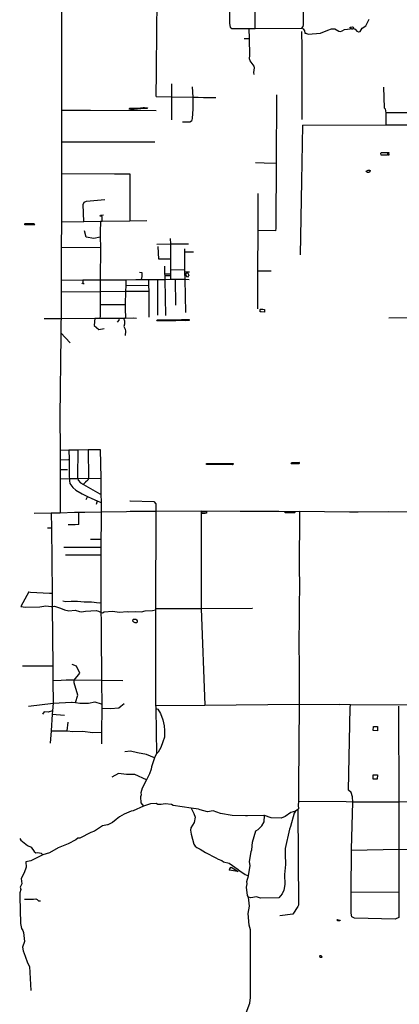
# Model space of a CAD drawing. Header units: millimetres. Extents: x 35 to 72953, y -43 to 70184.
# Tile 7 of 204: x 99 to 6421, y 30321 to 46711. Entities that reach past the tile are written whole.
import ezdxf

# ---------------------------------------------------------------- set-up
doc = ezdxf.new("R2010")
doc.units = ezdxf.units.MM
doc.layers.add('roads_3', color=3, linetype='Continuous')
doc.layers.add('water', color=7, linetype='Continuous')

msp = doc.modelspace()

# ---------------------------------------------------------------- linework, layer by layer
at = {"layer": 'roads_3'}
for points in [[(4019.53, 46562.56), (4019.13, 47291.63), (4019.28, 47771.5), (4016.16, 48570.63), (4028.24, 49807.5)], [(5003.7, 49544.51), (4893.56, 48128.9), (4865.63, 47769.26), (4817.4, 46840.69), (4819.85, 46623.75), (4812.06, 46595.83), (4791.66, 46567.95)], [(788.65, 47716.05), (796.07, 46549.1), (795.64, 45528.84), (795.42, 45203.82), (795.15, 44676.07), (794.89, 44149.64), (794.45, 43343.65), (792.52, 42919.21), (790.14, 42376.27), (789.28, 42181.62), (787.28, 41735.79), (786.64, 41678.15), (784.69, 41498.58), (784.3, 41461), (769.78, 40102.58), (770.75, 39547.56), (771.02, 39385.72), (771.38, 39222.66), (771.64, 39090.08), (771.67, 39068.02), (772.69, 38497.25)], [(2370.26, 45432.01), (2376.5, 45838.37), (2381.21, 46567.42), (2398.66, 47775.97)], [(3595.05, 47328.36), (3593.09, 46645.08), (3605.63, 46584.08), (3630.98, 46566.27), (3923, 46562.82), (4019.53, 46562.56), (4791.66, 46567.95), (4817.04, 46557.69), (4839.82, 46524.59), (4847.34, 46489.1), (4864.83, 46483.74), (4905.72, 46471.1), (5106.44, 46485.77), (5228.5, 46538.78), (5292.06, 46558.9), (5347.95, 46561.2), (5413.89, 46520.46), (5439.28, 46515.3), (5469.78, 46522.76), (5505.4, 46545.5), (5652.78, 46565.41), (5683.14, 46552.7), (5711, 46522.15), (5739, 46506.78), (5745.59, 46507.98), (5766.96, 46511.81), (5802.66, 46567.59), (5861.28, 46610.56), (5917.43, 46717.06)], [(4002.04, 45795.53), (3997.06, 45833.67), (4009.96, 45907.24), (4002.51, 45935.2), (3939.24, 46024.27), (3924.09, 46057.34), (3929.33, 46118.3), (3925.37, 46394.32), (3923, 46562.82)], [(3925.37, 46394.32), (3837.59, 46394.56)], [(4790.65, 46516.29), (4798.03, 46251.06), (4797.22, 45941.64), (4798.94, 45049.51)], [(2626.13, 45644.67), (2625.52, 45427.41), (2624.44, 45041.32)], [(2973.84, 45592.6), (2983.34, 45420.97), (2980.73, 45228.99), (2972.37, 45063.96), (2962.37, 45020.75), (2934.66, 45003.09), (2810.17, 45003.44)], [(6159.11, 45589.59), (6168.35, 45245.97), (6184.46, 45226.84), (6195.6, 45162.89)], [(2370.26, 45432.01), (2625.52, 45427.41), (2983.34, 45420.97), (3070.18, 45419.4), (3160.68, 45412.83), (3364.67, 45412.72)], [(4378.07, 45461.09), (4367.62, 44317.92), (4365, 43325.05), (4364.77, 43241.36), (4360.88, 43193.48)], [(795.42, 45203.82), (1278.12, 45202.39), (2370.17, 45199.22)], [(7369.44, 45143.61), (6788.96, 45142.99), (6588.09, 45157.54), (6195.6, 45162.89)], [(6195.6, 45162.89), (6196.22, 44959.64)], [(4806.78, 44957.05), (4792.23, 44020.66), (4768.85, 42794.78)], [(4806.78, 44957.05), (6196.22, 44959.64)], [(6196.22, 44959.64), (6799.62, 44958.1), (7382.13, 44962.74)], [(795.15, 44676.07), (1426.37, 44676.08), (2349.86, 44676.18)], [(4367.62, 44317.92), (4171.99, 44322.43), (4023.6, 44325.82)], [(794.89, 44149.64), (1677.39, 44147.03), (1935.33, 44146.28)], [(1935.33, 44146.28), (1933.07, 43362.8)], [(4064.68, 43815.58), (4062.75, 43200.15), (4061.15, 42529.51), (4060.7, 42363.13), (4059.55, 41895.57)], [(1167.53, 43349.85), (1158.67, 43631.55), (1171.22, 43673.08), (1211.26, 43690.48), (1516.63, 43715.74)], [(1472.56, 43354.94), (1470.72, 43402.06), (1472.8, 43435.64), (1441.09, 43439.61), (1443.12, 43457.34), (1492.64, 43463.18)], [(794.45, 43343.65), (1167.53, 43349.85), (1443.48, 43354.47), (1472.56, 43354.94), (1933.07, 43362.8), (2214.1, 43367.54)], [(1443.48, 43354.47), (1440.41, 43175.57), (1441.38, 43088.99), (1443.25, 42922.16), (1441.66, 42380.22), (1441.09, 42186.45), (1440.45, 41968.19), (1439.89, 41776.42), (1435.17, 41740.85)], [(1441.38, 43088.99), (1331.4, 43067.59), (1206.48, 43089.57), (1179.6, 43197.95)], [(4360.88, 43193.48), (4062.75, 43200.15)], [(2381.53, 42971.99), (2613.64, 42980.21), (2910.2, 42979.38)], [(2616.31, 42388.81), (2616.09, 42444.13), (2615.91, 42482.04), (2615.63, 42549.99), (2614.81, 42724.36), (2613.64, 42980.21), (2613.23, 43068.22)], [(792.52, 42919.21), (1443.25, 42922.16)], [(2614.81, 42724.36), (2413.49, 42724.93), (2407.22, 42936.34)], [(2868.42, 41835.74), (2853.31, 42391.14), (2851.75, 42508.09), (2851.21, 42549.33), (2847.24, 42844.98), (2846.54, 42898.19)], [(2847.24, 42844.98), (2966.48, 42844.65), (2991.7, 42844.58)], [(2130.16, 42384.43), (2136.33, 42433.96), (2140.46, 42495.14), (2094.74, 42503.14)], [(2535.36, 41787.02), (2520.11, 42387.87), (2519.47, 42426.55), (2519.24, 42444.4), (2518.69, 42482.31), (2516.7, 42610.13)], [(2518.69, 42482.31), (2615.91, 42482.04)], [(2615.63, 42549.99), (2851.21, 42549.33)], [(2926.11, 42507), (2851.75, 42508.09)], [(4061.15, 42529.51), (4287.32, 42528.91)], [(790.14, 42376.27), (1149.5, 42378.42), (1441.66, 42380.22), (1868.03, 42382.86), (2031.9, 42383.83), (2130.16, 42384.43), (2219.77, 42385.06), (2246.12, 42385.21), (2369.42, 42386.41), (2382.98, 42386.59), (2394.55, 42386.67), (2520.11, 42387.87), (2616.31, 42388.81), (2685.49, 42389.51), (2853.31, 42391.14), (2923.7, 42385.63)], [(1149.5, 42378.42), (1149.37, 42332.86), (1132.09, 42313.84)], [(1149.37, 42332.86), (1170.28, 42306.08)], [(1868.03, 42382.86), (1865.29, 42281.33), (1862.86, 42189.55), (1856.96, 41970.31), (1854.74, 41885.62), (1859.83, 41760.46), (1854.99, 41744.18)], [(2219.77, 42385.06), (2220.03, 42378.3)], [(2246.12, 42385.21), (2246.78, 42284.67), (2247.36, 42192.44), (2250.17, 41759.34)], [(2394.55, 42386.67), (2392.96, 41791.74)], [(2616.09, 42444.13), (2519.24, 42444.4)], [(2685.49, 42389.51), (2692.18, 41956.07)], [(789.28, 42181.62), (1441.09, 42186.45), (1862.86, 42189.55), (2031.44, 42190.84), (2221.76, 42192.18), (2247.36, 42192.44)], [(2246.78, 42284.67), (1865.29, 42281.33)], [(1440.45, 41968.19), (1856.96, 41970.31)], [(506.32, 41737.41), (741.35, 41736.04), (787.28, 41735.79), (1349.05, 41740.22), (1435.17, 41740.85), (1447.69, 41740.93), (1734.41, 41743.2), (1753.99, 41743.36), (1827.5, 41743.92), (1854.99, 41744.18), (1993.26, 41745.33), (2044.93, 41743.96)], [(1349.05, 41740.22), (1337.97, 41621.42), (1419.38, 41556.23), (1506.31, 41572.27)], [(1753.99, 41743.36), (1747.96, 41710.12), (1721.97, 41674.62)], [(1827.5, 41743.92), (1843.27, 41696.1), (1843.11, 41640.79), (1833.02, 41603.24), (1854.74, 41559.72), (1862.64, 41526.11), (1856.5, 41453.08)], [(6901.2, 41755.37), (6244.75, 41742.89)], [(784.69, 41498.58), (940.35, 41330.18)], [(770.75, 39547.56), (919.42, 39549.55)], [(770.75, 39547.56)], [(919.42, 39549.55), (1069.02, 39551.66), (1241.51, 39554.03), (1441.2, 39556.77)], [(919.42, 39549.55), (921.67, 39388.37), (925.68, 39092.94), (925.99, 39070.88), (926.54, 39033.97), (934.88, 38988.94), (948.94, 38966.4), (982.7, 38921.4), (1036.24, 38879.01), (1137.84, 38819.74), (1228.76, 38775.68), (1301.44, 38740.55), (1391.05, 38699.38), (1436.93, 38678.3), (1453.86, 38672.6)], [(1069.02, 39551.66), (1062.3, 39095.42), (1064.06, 39084.77), (1065.91, 39073.46), (1070.63, 39044.74), (1110.05, 39002.5), (1162.59, 38972.75), (1434.52, 38818.86), (1451.75, 38819.26)], [(1241.51, 39554.03), (1245.95, 39080.8), (1231.73, 39047.14), (1197.73, 39013.44), (1166.57, 38982.6), (1162.59, 38972.75)], [(1441.2, 39556.77), (1448, 39080.54), (1451.75, 38819.26), (1453.86, 38672.6), (1454.25, 38513.31)], [(771.02, 39385.72), (913.47, 39388.17), (921.67, 39388.37)], [(771.38, 39222.66), (896.04, 39225.17)], [(771.67, 39068.02), (925.99, 39070.88), (1065.91, 39073.46), (1245.95, 39080.8), (1442.14, 39074.79), (1448, 39080.54)], [(1228.76, 38775.68), (1201.1, 38717.24)], [(1391.05, 38699.38), (1373.64, 38639.69)], [(1936.77, 38697.69), (1936.68, 38699.68), (2332.95, 38690.9), (2368.34, 38652.67), (2368.05, 38552.02), (2367.97, 38523.09)], [(6680.36, 38514.89), (6248.02, 38517.94), (5737.42, 38511.99), (5593.74, 38512.24), (4761.03, 38521.7), (4616.97, 38517.41), (4412.76, 38522.26), (3772.42, 38526.63), (3119.83, 38531.07), (2367.97, 38523.09), (2319.86, 38523), (1936.16, 38521.88), (1880.32, 38519.49), (1454.25, 38513.31), (1183.53, 38509.33), (1083.25, 38507.86), (1009.05, 38506.75), (772.69, 38497.25), (625.42, 38495.15), (340.86, 38488.36)], [(2367.97, 38523.09), (2360.75, 36907.71), (2360.69, 36884.76), (2358.54, 35294.86), (2363.54, 35266.8), (2363.96, 35246.07), (2378.59, 34492.71), (2373.39, 34487.29), (2346.08, 34421.97), (2325.5, 34372.81), (2292.15, 34271.36), (2289.5, 34233.24), (2261.4, 34157.17), (2211.19, 34058.43), (2141.19, 33920.85), (2118.17, 33842.77), (2123.16, 33807.17), (2110.34, 33771.62), (2117.69, 33675.05), (2160.68, 33619.06)], [(3119.83, 38531.07), (3120.25, 36908.02), (3181.64, 35297.44)], [(4761.03, 38521.7), (4753.08, 37562.23), (4756.98, 37311.76), (4754.35, 36924.35), (4749.36, 36169.71), (4752.3, 36094.79), (4752.09, 35314.43), (4742.07, 33946.56), (4739.36, 33760.59), (4744.09, 33697.94), (4733.76, 33637), (4741.22, 33573.46), (4731.02, 33560.85), (4744.22, 31968.26), (4731.73, 31949.67), (4647.27, 31823.75), (4433.79, 31793.93)], [(625.42, 38495.15), (627.79, 38249.72), (638.18, 37164.25), (640.25, 36943.66), (649.78, 35946.65), (652.07, 35706.21), (655.66, 35333.64), (646.53, 35207.85), (642.4, 35151.89), (621.97, 34871.28), (606.94, 34665.15)], [(1082.66, 38306.67), (1083.25, 38507.86)], [(1454.25, 38513.31), (1453.77, 38317.77), (1453.1, 38058.49), (1452.71, 37924.92), (1451.77, 37796.89), (1451.15, 37454.82), (1450.51, 37106.31), (1451.25, 37006.65), (1452.38, 36844.81), (1453.31, 36711.57), (1453.36, 36698.15), (1454.9, 36517.02), (1461.6, 35713.02), (1465.06, 35287.9), (1465.42, 35249.66), (1462.47, 34853.38), (1461.06, 34657.85)], [(560.38, 38251.92), (616.3, 38249.53), (627.79, 38249.72)], [(1082.66, 38306.67), (1022.48, 38303.85), (908.35, 38300.53)], [(1453.1, 38058.49), (1374.86, 38058.72), (1279.95, 38060.44)], [(1452.71, 37924.92), (1081.53, 37926.01), (836.43, 37926.74)], [(1451.77, 37796.89), (860.53, 37798.64)], [(253.1, 37188.36), (119.39, 36943.9)], [(253.1, 37188.36), (278.04, 37182.86), (594.68, 37163.61), (638.18, 37164.25)], [(119.39, 36943.9), (196.67, 36931.7), (432.86, 36936.19), (531.99, 36956.18), (623.48, 36940.71), (640.25, 36943.66), (679.35, 36950.63), (778.31, 36914.86), (846.89, 36889.16), (915.39, 36871.22), (1022.13, 36883.66), (1095.69, 36858.05), (1133.72, 36852.84), (1158.98, 36858.2), (1192.24, 36865.31), (1375.16, 36877.51), (1410.63, 36867.21), (1443.63, 36846.83), (1452.38, 36844.81), (1476.66, 36839.09), (1507.11, 36851.74), (1644.36, 36863.98), (1758.55, 36851.01), (1888.15, 36858.29), (1918.65, 36853.1), (2020.19, 36860.35), (2129.41, 36854.94), (2190.48, 36870.06), (2312.35, 36874.81), (2360.69, 36884.76)], [(818.33, 37038.56), (866.51, 37027.56), (956.28, 37033.83), (1059.2, 37031.31), (1173.12, 37022.32), (1295.71, 37017.64), (1420.55, 37006.3), (1451.25, 37006.65)], [(2360.75, 36907.71), (3120.25, 36908.02), (3971.29, 36913.25), (3973.74, 36913.24)], [(649.78, 35946.65), (144.23, 35950.4)], [(1026.03, 35343.07), (1069.81, 35464.87), (1008.07, 35670.23), (1008.2, 35714.35), (1099.72, 35832.24), (1042.52, 35946.92), (975.45, 35975.72)], [(1814.67, 35707.45), (1461.6, 35713.02), (1008.2, 35714.35), (870.89, 35714.76), (787.43, 35711.46), (652.07, 35706.21)], [(243.64, 35284.89), (655.66, 35333.64), (964.37, 35352.01), (975.38, 35350.42), (1026.03, 35343.07), (1098.71, 35332.54), (1242.63, 35332.12), (1348.28, 35355.64), (1453.67, 35321.85)], [(1465.42, 35249.66), (1611.49, 35244.46), (1750.65, 35258.47), (1783.41, 35285.42), (1837.22, 35329.72)], [(2358.54, 35294.86), (3181.64, 35297.44), (4752.09, 35314.43)], [(2363.96, 35246.07), (2397.83, 35232.57), (2442.74, 35159.5), (2484.74, 35058.4), (2507.06, 34957.24), (2512.48, 34875.86), (2509.36, 34769.24), (2483.7, 34690.72), (2446.79, 34595.38), (2404.19, 34519.79), (2378.59, 34492.71)], [(4752.09, 35314.43), (5417.71, 35311.51)], [(8436.17, 35312.5), (7978.6, 35302.14), (7678.97, 35295.99), (6916.36, 35298.98), (5605.64, 35303.6), (5417.71, 35311.51)], [(6407.06, 35285.02), (6407.07, 35249.33), (6410.8, 33686.25), (6410.11, 32915.79), (6410.22, 32900.71), (6412.83, 32185.79), (6413.94, 31766.18), (6353.63, 31739.67), (5675.58, 31756.44), (5630.64, 31775.27), (5619.78, 31837.56), (5619.35, 32190.76), (5625.24, 32887.76), (5627.09, 32901.13), (5645.44, 33685.06), (5641.01, 33774.08), (5618.96, 33845.65), (5574.69, 33883.08), (5603.91, 35255.43), (5605.64, 35303.6)], [(646.53, 35207.85), (574.88, 35185.57), (507.74, 35190.54), (478.88, 35147.61)], [(642.4, 35151.89), (843.44, 35132.22)], [(890.6, 34872.14), (905.45, 35017.53)], [(621.97, 34871.28), (861.88, 34874.44), (890.6, 34872.14), (986.56, 34864.54), (1149.71, 34868.82), (1312.78, 34844.51), (1462.47, 34853.38)], [(2346.08, 34421.97), (2209, 34479.11), (2060.35, 34508.24), (1945.33, 34537.17), (1849.31, 34523.15)], [(2211.19, 34058.43), (2015.32, 34145.01), (1876.1, 34145.41), (1741.83, 34164.86), (1631.25, 34103.22)], [(4731.02, 33560.85), (4690.35, 33535.57), (4616.63, 33512.93), (4522.44, 33449.66), (4453.69, 33419.36), (4288.57, 33427.44), (4176.94, 33460.88), (4164.23, 33463.46), (3893.1, 33459.64), (3859.47, 33459.18), (3638.47, 33462.43), (3440.45, 33496), (3318.67, 33539.56), (3227.17, 33527.07), (3102.81, 33555.34), (3074.86, 33568.17), (2953.01, 33586.35), (2656.02, 33630.41), (2625.54, 33645.68), (2524.02, 33656.17), (2455.42, 33646.16), (2402.01, 33648.86), (2374.07, 33660.69), (2371.62, 33661.7), (2280.14, 33656.86), (2160.68, 33619.06), (1990.14, 33543.4), (1957.14, 33533.29), (1840.2, 33487.96), (1763.85, 33439.85), (1708.43, 33396.56), (1644.13, 33346.31), (1565.36, 33310.96), (1560.37, 33309.86), (1476.38, 33290.82), (1344.04, 33202.31), (1283.03, 33182.2), (1099.9, 33088.74), (1066.82, 33083.74), (1036.32, 33060.99), (904.03, 32990.22), (738.69, 32924.65), (593.74, 32843.83), (486.89, 32808.57), (362.27, 32750.53), (283.48, 32710.09), (199.58, 32692.61)], [(7210.97, 33697.5), (6410.8, 33686.25), (5645.44, 33685.06), (5533.76, 33690.71), (4744.09, 33697.94)], [(2953.01, 33586.35), (2998.46, 33497.33), (3018.64, 33436.3), (3003.13, 33347.45), (2949.56, 33258.69), (2944.36, 33218.03), (2956.9, 33151.93), (2999.59, 32986.76), (3019.75, 32953.67), (3047.66, 32928.21), (3103.45, 32902.56), (3194.68, 32846.44), (3367.23, 32759.61), (3405.22, 32734.02), (3466.12, 32713.57), (3493.95, 32693.2), (3587.91, 32670), (3734.87, 32562.97), (3764.58, 32542.61), (3854.02, 32481.29), (3909.82, 32458.3)], [(3836.95, 30088.68), (3931.66, 30337.28), (3942.09, 30431.25), (3942.18, 30501.53), (3942.85, 31561.68), (3920.15, 31635.34), (3902.97, 31833.58), (3926.18, 31952.79), (3911.42, 32105.14), (3893.69, 32133.23), (3878.79, 32267.84), (3889.11, 32323.68), (3884.23, 32364.37), (3909.82, 32458.3), (3938.27, 32630.93), (3923.27, 32694.48), (3954.24, 32862), (3967.04, 32892.45), (3975.02, 33022.01), (4033.92, 33207.19), (4072.14, 33232.48), (4133.25, 33293.28), (4169.03, 33356.7), (4176.94, 33460.88)], [(4690.35, 33535.57), (4672.46, 33502.59), (4610.83, 33279.28), (4592.92, 33238.64), (4520.86, 32916.26), (4518.07, 32822.27), (4527.7, 32649.54), (4509.45, 32481.88), (4514.02, 32316.93), (4498.51, 32222.97), (4470.45, 32156.97), (4414.32, 32093.72), (4111.97, 32089.42), (4040.88, 32107.34), (3949.45, 32092.4), (3911.42, 32105.14)], [(104.2, 33081.53), (116.83, 33053.56), (230.83, 32961.76), (291.7, 32936.2), (339.72, 32864.88), (367.62, 32839.42), (400.71, 32846.96), (456.55, 32836.6), (486.89, 32808.57)], [(5625.24, 32887.76), (6410.22, 32900.71), (7219, 32889.83)], [(199.58, 32692.61), (206.94, 32603.69), (176.22, 32509.78), (122.61, 32415.94), (134.96, 32324.46), (109.44, 32268.67), (116.96, 32230.51), (98.98, 32174.7), (103.89, 32116.27), (115.33, 31666.63), (123.08, 31612.85), (127.79, 31580.24), (150.49, 31547.14), (160.57, 31516.63), (177.92, 31366.71), (147.2, 31272.8), (154.64, 31209.26), (187.73, 31121.48), (230.26, 31008.4), (263.07, 30952.43), (282.2, 30548.55)], [(5619.35, 32190.76), (6412.83, 32185.79)], [(181.39, 32072.58), (327.34, 32073.46), (370.3, 32075), (389.02, 32064.19), (413.92, 32042.5), (447.09, 32042.29)], [(123.08, 31612.85)]]:
    msp.add_lwpolyline(points, dxfattribs=at)
at = {"layer": 'water'}
for points in [[(5652.11, 46557.52), (5642.95, 46550.85), (5630.76, 46550.27), (5616.18, 46565.55), (5601.57, 46578.4), (5602.81, 46585.1), (5618.06, 46586.88), (5640.03, 46592.93), (5651.59, 46584.35), (5657.65, 46573.36), (5652.11, 46557.52)], [(2007.66, 45217.25), (1946.09, 45216.21), (1924.77, 45220.54), (1928.47, 45234.55), (1932.73, 45237.58), (2003.86, 45238.19), (2039.43, 45238.49), (2112.58, 45240.72), (2120.01, 45241.86), (2155.27, 45247.3), (2177.23, 45249.07), (2225.98, 45245.27), (2229.01, 45241), (2222.3, 45234.91), (2210.7, 45231.9), (2143.03, 45232.1), (2117.41, 45224.26), (2007.66, 45217.25)], [(6221.46, 44453.95), (6127.58, 44454.24), (6119.05, 44457.31), (6114.27, 44490.23), (6123.44, 44499.35), (6221.6, 44499.67), (6221.46, 44453.95)], [(6246.53, 44481.31), (6231.29, 44481.36), (6231.33, 44497.21), (6246.57, 44497.16), (6246.53, 44481.31)], [(6247.68, 44458.14), (6232.45, 44458.19), (6234.32, 44472.82), (6247.73, 44472.18), (6247.68, 44458.14)], [(5913.99, 44168.33), (5889, 44166.59), (5876.84, 44176.98), (5870.76, 44187.36), (5878.12, 44196.49), (5904.34, 44203.12), (5925.69, 44204.27), (5933.59, 44199.98), (5935.4, 44189.01), (5931.7, 44179.26), (5913.99, 44168.33)], [(340.28, 43292.71), (183.01, 43293.17), (185.49, 43312.05), (191.61, 43319.97), (333.65, 43320.16), (340.95, 43314.05), (343.95, 43300.62), (340.28, 43292.71)], [(2883.06, 42499.54), (2893.44, 42500.72), (2908.57, 42467.14), (2914.04, 42458.59), (2914.62, 42451.9), (2903.02, 42442.17), (2895.03, 42423.3), (2883.47, 42430.03), (2876.81, 42442.86), (2867.75, 42472.15), (2867.17, 42484.94), (2883.06, 42499.54)], [(4174.13, 41844.71), (4118.05, 41844.88), (4104.64, 41849.18), (4101.03, 41861.99), (4104.15, 41887.59), (4109.04, 41893.67), (4145.62, 41894.17), (4176.08, 41885.56), (4174.13, 41844.71)], [(2697.86, 41699.06), (2548.5, 41700.1), (2478.38, 41696.03), (2386.35, 41696.9), (2384.53, 41701.79), (2387.6, 41713.37), (2739.36, 41717.21), (2794.24, 41720.1), (2919.81, 41719.13), (2919.16, 41705.11), (2911.23, 41702.69), (2886.84, 41703.98), (2860.01, 41700.4), (2802.1, 41702.4), (2697.86, 41699.06)], [(4620.95, 39325.14), (4625.86, 39336.1), (4633.2, 39342.17), (4752.06, 39342.45), (4755.71, 39338.77), (4756.91, 39333.29), (4755.68, 39328.4), (4752, 39321.11), (4745.28, 39317.47), (4697.73, 39315.16), (4623.98, 39316.61), (4620.95, 39325.14)], [(3211.51, 39314.95), (3212.14, 39321.92), (3652.9, 39323.08), (3652.86, 39311.5), (3645.51, 39300.56), (3215.15, 39304.86), (3210.88, 39307.92), (3211.51, 39314.95)], [(3203.72, 38522.15), (3207.98, 38518.48), (3207.91, 38495.31), (3188.39, 38492.32), (3140.24, 38493.07), (3134.76, 38494.32), (3134.22, 38521.74), (3203.72, 38522.15)], [(4517.97, 38504.31), (4518.64, 38520.77), (4607.02, 38521.11), (4678.36, 38520.9), (4678.91, 38506.27), (4674.03, 38502.03), (4517.97, 38504.31)], [(2022.42, 36671.79), (1999.26, 36679.16), (1987.12, 36690.79), (1985.31, 36699.32), (1990.87, 36724.3), (1995.77, 36731.6), (2003.08, 36734.02), (2030.51, 36730.89), (2034.06, 36729.17), (2046.94, 36722.92), (2056.04, 36704.6), (2054.74, 36680.22), (2049.24, 36672.31), (2039.47, 36669.9), (2022.42, 36671.79)], [(6058.45, 34947.05), (6059.46, 34875.12), (5986.92, 34876.54), (5988.36, 34947.25), (6058.45, 34947.05)], [(6056.72, 34141.77), (6054.69, 34069.23), (5984.57, 34068.83), (5986.62, 34142.58), (6056.72, 34141.77)], [(3734.65, 32534), (3723.67, 32532.81), (3593.27, 32553.91), (3589.63, 32560.03), (3592.08, 32566.11), (3609.23, 32592.88), (3610.46, 32597.75), (3619.01, 32601.38), (3734.65, 32534)], [(5434.33, 31720.74), (5428.19, 31708.56), (5398.94, 31708.64), (5385.56, 31719.65), (5386.8, 31728.18), (5390.47, 31731.83), (5405.1, 31729.36), (5434.33, 31720.74)], [(5122.85, 31099.83), (5109.43, 31097.43), (5102.13, 31102.32), (5097.32, 31125.5), (5103.44, 31132.8), (5118.08, 31135.2), (5124.13, 31121.77), (5128.97, 31105.9), (5122.85, 31099.83)]]:
    msp.add_lwpolyline(points, close=True, dxfattribs=at)

doc.saveas('drawing.dxf')
